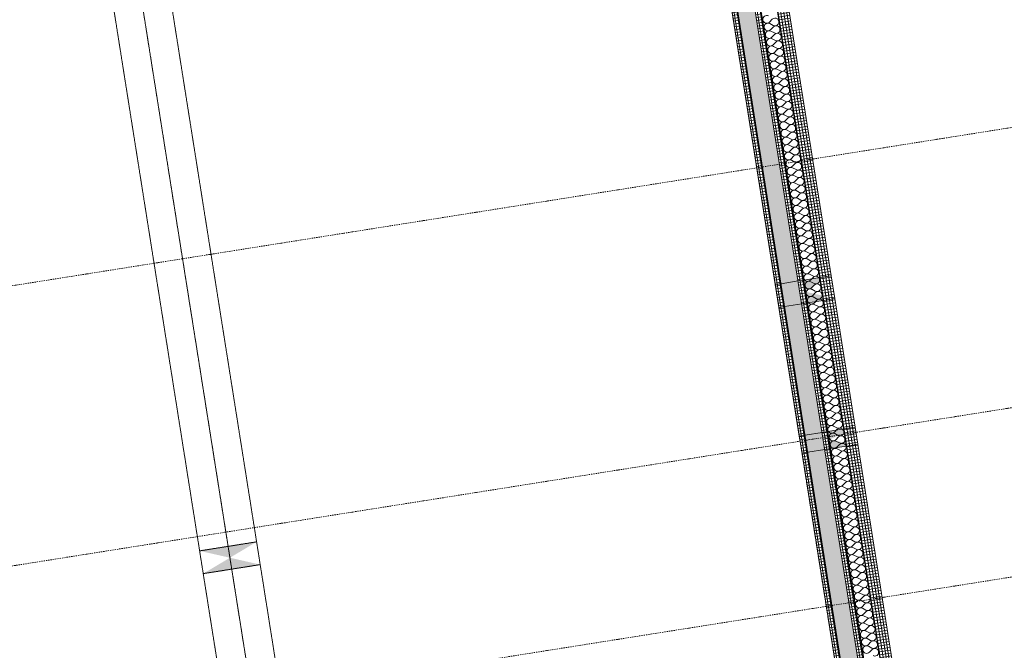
# Model space of a CAD drawing. Header units: millimetres. Extents: x 1523 to 74793, y -36705 to 10268.
# Tile 37 of 48: x 58337 to 66872, y -20143 to -14674. Entities that reach past the tile are written whole.
import ezdxf

# ---------------------------------------------------------------- set-up
doc = ezdxf.new("R2010")
doc.units = ezdxf.units.MM
for name, pattern in [('IMPORT-STRICHPUNKT _7_', [20, 10, -5, 0, -5]), ('IMPORT-VERDECKT _8_', [7.5, 5, -2.5]), ('Verdeckt 2x', [3.572, 2.3813, -1.1907])]:
    doc.linetypes.add(name, pattern=pattern)
for name, color, linetype, lineweight, true_color in [('90 A--Achsraster _1_50_', 7, 'IMPORT-STRICHPUNKT _7_', 13, 0x656565), ('Neubau_10 A--Wand innen _tragend_', 7, 'Continuous', 13, 0x656565), ('Neubau_30 A--Träger _ Dachkonstruktion', 7, 'IMPORT-VERDECKT _8_', 13, 0x656565), ('Xref_706_5_--_ÜP_01_000_18_Übersichtsplan OG1_IFC 2025_01_13_dwg', 7, 'Continuous', 13, 0x767676), ('XX', 7, 'Continuous', 18, 0x804040)]:
    doc.layers.add(name, color=color, linetype=linetype, lineweight=lineweight, true_color=true_color)
pattern_1 = [(185.336, (0, 0), (-2.324905, 24.891662), []), (275.336, (0, 0), (24.891662, 2.324905), [])]

# ---------------------------------------------------------------- blocks, each defined once
blk = doc.blocks.new('Xref_706_5_--_ÜP_01_000_15_Übersichtsplan OG1_IFC 2024_08_01_dwg__X2528-41957006-SuD_1_OG gesamt Plot  - Blatt 2')
at = {"layer": 'Neubau_10 A--Wand innen _tragend_', "color": 9, "true_color": 0xcbcbcb}
for p, q in [((15572.7, -26116.9), (15593.9, -26142.6)), ((15625.9, -26114.4), (15607.2, -26142)), ((15639.2, -26113.8), (15660.5, -26139.5)), ((15692.5, -26111.3), (15673.8, -26138.9)), ((15705.8, -26110.7), (15727.1, -26136.4)), ((15759.1, -26108.2), (15740.4, -26135.8)), ((15772.4, -26107.6), (15793.7, -26133.3)), ((15825.7, -26105.1), (15807, -26132.7)), ((15839, -26104.5), (15860.2, -26130.2)), ((15892.3, -26102), (15873.6, -26129.6)), ((15905.6, -26101.4), (15926.8, -26127.1)), ((15958.9, -26098.9), (15940.2, -26126.5)), ((15972.2, -26098.3), (15993.4, -26124)), ((16025.5, -26095.8), (16006.8, -26123.4)), ((16038.8, -26095.2), (16060, -26120.9)), ((16092.1, -26092.7), (16073.4, -26120.3)), ((16105.4, -26092.1), (16126.6, -26117.8)), ((16158.7, -26089.6), (16139.9, -26117.2)), ((16172, -26089), (16193.2, -26114.7)), ((16225.3, -26086.5), (16206.5, -26114.1)), ((16238.6, -26085.9), (16259.8, -26111.6)), ((16291.9, -26083.4), (16273.1, -26111)), ((16305.2, -26082.8), (16326.4, -26108.5)), ((16358.5, -26080.3), (16339.7, -26107.9)), ((16371.8, -26079.7), (16393, -26105.4)), ((16425.1, -26077.2), (16406.3, -26104.8)), ((16438.4, -26076.6), (16459.6, -26102.3)), ((16491.7, -26074.1), (16472.9, -26101.7)), ((16505, -26073.5), (16526.2, -26099.2)), ((16558.2, -26071), (16539.5, -26098.6)), ((16571.6, -26070.4), (16592.8, -26096.1)), ((16624.8, -26067.9), (16606.1, -26095.5)), ((16638.2, -26067.3), (16659.4, -26093)), ((16691.4, -26064.8), (16672.7, -26092.4)), ((16704.8, -26064.2), (16726, -26089.9)), ((16758, -26061.7), (16739.3, -26089.3)), ((16771.4, -26061.1), (16792.6, -26086.8)), ((16824.6, -26058.6), (16805.9, -26086.2)), ((16837.9, -26058), (16859.2, -26083.7)), ((16891.2, -26055.5), (16872.5, -26083.1)), ((16904.5, -26054.9), (16925.8, -26080.6)), ((16957.8, -26052.4), (16939.1, -26079.9)), ((16971.1, -26051.8), (16992.4, -26077.5)), ((17024.4, -26049.3), (17005.7, -26076.8)), ((17037.7, -26048.7), (17058.9, -26074.4)), ((17091, -26046.2), (17072.3, -26073.7)), ((17104.3, -26045.6), (17125.5, -26071.3)), ((17157.6, -26043.1), (17138.9, -26070.6)), ((17170.9, -26042.4), (17192.1, -26068.2)), ((17224.2, -26040), (17205.5, -26067.5)), ((17237.5, -26039.3), (17258.7, -26065.1)), ((17290.8, -26036.9), (17272.1, -26064.4)), ((17304.1, -26036.2), (17325.3, -26061.9)), ((17357.4, -26033.8), (17338.6, -26061.3)), ((17370.7, -26033.1), (17391.9, -26058.8)), ((13761.3, -26201.3), (13742.5, -26228.9)), ((13774.6, -26200.7), (13795.8, -26226.4)), ((13827.9, -26198.2), (13809.1, -26225.8)), ((13841.2, -26197.6), (13862.4, -26223.3)), ((13894.5, -26195.1), (13875.7, -26222.7)), ((13907.8, -26194.5), (13929, -26220.2)), ((13961.1, -26192), (13942.3, -26219.6)), ((13974.4, -26191.4), (13995.6, -26217.1)), ((14027.7, -26188.9), (14008.9, -26216.5)), ((14041, -26188.3), (14062.2, -26214)), ((14094.3, -26185.8), (14075.5, -26213.4)), ((14107.6, -26185.2), (14128.8, -26210.9)), ((14160.9, -26182.7), (14142.1, -26210.3)), ((14174.2, -26182.1), (14195.4, -26207.8)), ((14227.4, -26179.6), (14208.7, -26207.2)), ((14240.8, -26179), (14262, -26204.7)), ((14294, -26176.5), (14275.3, -26204.1)), ((14307.4, -26175.9), (14328.6, -26201.6)), ((14360.6, -26173.4), (14341.9, -26201)), ((14374, -26172.8), (14395.2, -26198.5)), ((14427.2, -26170.3), (14408.5, -26197.9)), ((14440.5, -26169.7), (14461.8, -26195.4)), ((14493.8, -26167.2), (14475.1, -26194.8)), ((14507.1, -26166.6), (14528.4, -26192.3)), ((14560.4, -26164.1), (14541.7, -26191.7)), ((14573.7, -26163.5), (14595, -26189.2)), ((14627, -26161), (14608.3, -26188.6)), ((14640.3, -26160.4), (14661.6, -26186.1)), ((14693.6, -26157.9), (14674.9, -26185.5)), ((14706.9, -26157.3), (14728.1, -26183)), ((14760.2, -26154.8), (14741.5, -26182.4)), ((14773.5, -26154.2), (14794.7, -26179.9)), ((14826.8, -26151.7), (14808.1, -26179.3)), ((14840.1, -26151.1), (14861.3, -26176.8)), ((14893.4, -26148.6), (14874.7, -26176.2)), ((14906.7, -26148), (14927.9, -26173.7)), ((14960, -26145.5), (14941.2, -26173)), ((14973.3, -26144.9), (14994.5, -26170.6)), ((15026.6, -26142.4), (15007.8, -26169.9)), ((15039.9, -26141.8), (15061.1, -26167.5)), ((15093.2, -26139.3), (15074.4, -26166.8)), ((15106.5, -26138.7), (15127.7, -26164.4)), ((15159.8, -26136.2), (15141, -26163.7)), ((15173.1, -26135.5), (15194.3, -26161.3)), ((15226.4, -26133.1), (15207.6, -26160.6)), ((15239.7, -26132.4), (15260.9, -26158.2)), ((15293, -26130), (15274.2, -26157.5)), ((15306.3, -26129.3), (15327.5, -26155)), ((15359.6, -26126.9), (15340.8, -26154.4)), ((15372.9, -26126.2), (15394.1, -26151.9)), ((15426.1, -26123.8), (15407.4, -26151.3)), ((15439.5, -26123.1), (15460.7, -26148.8)), ((15492.7, -26120.7), (15474, -26148.2)), ((15506.1, -26120), (15527.3, -26145.7)), ((15559.3, -26117.5), (15540.6, -26145.1)), ((11910, -26287.6), (11931.2, -26313.3)), ((11963.2, -26285.1), (11944.5, -26312.7)), ((11976.6, -26284.5), (11997.8, -26310.2)), ((12029.8, -26282), (12011.1, -26309.6)), ((12043.1, -26281.4), (12064.4, -26307.1)), ((12096.4, -26278.9), (12077.7, -26306.5)), ((12109.7, -26278.3), (12131, -26304)), ((12163, -26275.8), (12144.3, -26303.4)), ((12176.3, -26275.2), (12197.6, -26300.9)), ((12229.6, -26272.7), (12210.9, -26300.3)), ((12242.9, -26272.1), (12264.2, -26297.8)), ((12296.2, -26269.6), (12277.5, -26297.2)), ((12309.5, -26269), (12330.7, -26294.7)), ((12362.8, -26266.5), (12344.1, -26294.1)), ((12376.1, -26265.9), (12397.3, -26291.6)), ((12429.4, -26263.4), (12410.7, -26291)), ((12442.7, -26262.8), (12463.9, -26288.5)), ((12496, -26260.3), (12477.3, -26287.9)), ((12509.3, -26259.7), (12530.5, -26285.4)), ((12562.6, -26257.2), (12543.8, -26284.8)), ((12575.9, -26256.6), (12597.1, -26282.3)), ((12629.2, -26254.1), (12610.4, -26281.7)), ((12642.5, -26253.5), (12663.7, -26279.2)), ((12695.8, -26251), (12677, -26278.6)), ((12709.1, -26250.4), (12730.3, -26276.1)), ((12762.4, -26247.9), (12743.6, -26275.5)), ((12775.7, -26247.3), (12796.9, -26273)), ((12829, -26244.8), (12810.2, -26272.4)), ((12842.3, -26244.2), (12863.5, -26269.9)), ((12895.6, -26241.7), (12876.8, -26269.3)), ((12908.9, -26241.1), (12930.1, -26266.8)), ((12962.2, -26238.6), (12943.4, -26266.2)), ((12975.5, -26238), (12996.7, -26263.7)), ((13028.7, -26235.5), (13010, -26263)), ((13042.1, -26234.9), (13063.3, -26260.6)), ((13095.3, -26232.4), (13076.6, -26259.9)), ((13108.7, -26231.8), (13129.9, -26257.5)), ((13161.9, -26229.3), (13143.2, -26256.8)), ((13175.3, -26228.7), (13196.5, -26254.4)), ((13228.5, -26226.2), (13209.8, -26253.7)), ((13241.8, -26225.5), (13263.1, -26251.3)), ((13295.1, -26223.1), (13276.4, -26250.6)), ((13308.4, -26222.4), (13329.7, -26248.2)), ((13361.7, -26220), (13343, -26247.5)), ((13375, -26219.3), (13396.3, -26245)), ((13428.3, -26216.9), (13409.6, -26244.4)), ((13441.6, -26216.2), (13462.9, -26241.9)), ((13494.9, -26213.8), (13476.2, -26241.3)), ((13508.2, -26213.1), (13529.4, -26238.8)), ((13561.5, -26210.7), (13542.8, -26238.2)), ((13574.8, -26210), (13596, -26235.7)), ((13628.1, -26207.5), (13609.4, -26235.1)), ((13641.4, -26206.9), (13662.6, -26232.6)), ((13694.7, -26204.4), (13676, -26232)), ((13708, -26203.8), (13729.2, -26229.5)), ((11843.4, -26290.7), (11864.6, -26316.4)), ((11896.6, -26288.2), (11877.9, -26315.8))]:
    blk.add_line(p, q, dxfattribs=at)
for centre, start, end in [((16264.3, -26064.7), 325.79824, 219.53804), ((16330.9, -26061.6), 325.79824, 219.53804), ((16397.5, -26058.5), 325.79824, 219.53804), ((16464.1, -26055.4), 325.79824, 219.53804), ((16530.7, -26052.3), 325.79824, 219.53804), ((16597.3, -26049.2), 325.79824, 219.53804), ((16663.9, -26046.1), 325.79824, 219.53804), ((16730.5, -26043), 325.79824, 219.53804), ((16797.1, -26039.8), 325.79824, 219.53804), ((16863.7, -26036.7), 325.79824, 219.53804), ((16930.2, -26033.6), 325.79824, 219.53804), ((16996.8, -26030.5), 325.79824, 219.53804), ((17063.4, -26027.4), 325.79824, 219.53804), ((17130, -26024.3), 325.79824, 219.53804), ((17196.6, -26021.2), 325.79824, 219.53804), ((17263.2, -26018.1), 325.79824, 219.53804), ((17329.8, -26015), 325.79824, 219.53804), ((17396.4, -26011.9), 325.79824, 219.53804), ((14466.3, -26148.5), 325.79824, 219.53804), ((14532.8, -26145.4), 325.79824, 219.53804), ((14599.4, -26142.3), 325.79824, 219.53804), ((14666, -26139.2), 325.79824, 219.53804), ((14732.6, -26136.1), 325.79824, 219.53804), ((14799.2, -26133), 325.79824, 219.53804), ((14865.8, -26129.8), 325.79824, 219.53804), ((14932.4, -26126.7), 325.79824, 219.53804), ((14999, -26123.6), 325.79824, 219.53804), ((15065.6, -26120.5), 325.79824, 219.53804), ((15132.2, -26117.4), 325.79824, 219.53804), ((15198.8, -26114.3), 325.79824, 219.53804), ((15265.4, -26111.2), 325.79824, 219.53804), ((15332, -26108.1), 325.79824, 219.53804), ((15398.6, -26105), 325.79824, 219.53804), ((15465.2, -26101.9), 325.79824, 219.53804), ((15531.8, -26098.8), 325.79824, 219.53804), ((15598.4, -26095.7), 325.79824, 219.53804), ((15665, -26092.6), 325.79824, 219.53804), ((15731.5, -26089.5), 325.79824, 219.53804), ((15798.1, -26086.4), 325.79824, 219.53804), ((15864.7, -26083.3), 325.79824, 219.53804), ((15931.3, -26080.2), 325.79824, 219.53804), ((15997.9, -26077.1), 325.79824, 219.53804), ((16064.5, -26074), 325.79824, 219.53804), ((16131.1, -26070.9), 325.79824, 219.53804), ((16197.7, -26067.8), 325.79824, 219.53804), ((16167.5, -26135.9), 272.66814, 39.53804), ((16234.1, -26132.8), 145.79824, 272.66814), ((16234.1, -26132.8), 272.66814, 39.53804), ((16300.7, -26129.7), 145.79824, 272.66814), ((16300.7, -26129.7), 272.66814, 39.53804), ((16367.3, -26126.6), 145.79824, 272.66814), ((16367.3, -26126.6), 272.66814, 39.53804), ((16433.9, -26123.5), 145.79824, 272.66814), ((16433.9, -26123.5), 272.66814, 39.53804), ((16500.5, -26120.4), 145.79824, 272.66814), ((16500.5, -26120.4), 272.66814, 39.53804), ((16567.1, -26117.3), 145.79824, 272.66814), ((16567.1, -26117.3), 272.66814, 39.53804), ((16633.7, -26114.2), 145.79824, 272.66814), ((16633.7, -26114.2), 272.66814, 39.53804), ((16700.3, -26111.1), 145.79824, 272.66814), ((16700.3, -26111.1), 272.66814, 39.53804), ((16766.9, -26108), 145.79824, 272.66814), ((16766.9, -26108), 272.66814, 39.53804), ((16833.5, -26104.9), 145.79824, 272.66814), ((16833.5, -26104.9), 272.66814, 39.53804), ((16900.1, -26101.8), 145.79824, 272.66814), ((16900.1, -26101.8), 272.66814, 39.53804), ((16966.6, -26098.7), 145.79824, 272.66814), ((16966.6, -26098.7), 272.66814, 39.53804), ((17033.2, -26095.6), 145.79824, 272.66814), ((17033.2, -26095.6), 272.66814, 39.53804), ((17099.8, -26092.5), 145.79824, 272.66814), ((17099.8, -26092.5), 272.66814, 39.53804), ((17166.4, -26089.4), 145.79824, 272.66814), ((17166.4, -26089.4), 272.66814, 39.53804), ((17233, -26086.3), 145.79824, 272.66814), ((17233, -26086.3), 272.66814, 39.53804), ((17299.6, -26083.2), 145.79824, 272.66814), ((17299.6, -26083.2), 272.66814, 39.53804), ((17366.2, -26080.1), 145.79824, 272.66814), ((17366.2, -26080.1), 272.66814, 39.53804), ((12601.6, -26235.4), 325.79824, 219.53804), ((12668.2, -26232.3), 325.79824, 219.53804), ((12734.8, -26229.2), 325.79824, 219.53804), ((12801.4, -26226.1), 325.79824, 219.53804), ((12868, -26222.9), 325.79824, 219.53804), ((12934.6, -26219.8), 325.79824, 219.53804), ((13001.2, -26216.7), 325.79824, 219.53804), ((13067.8, -26213.6), 325.79824, 219.53804), ((13134.4, -26210.5), 325.79824, 219.53804), ((13201, -26207.4), 325.79824, 219.53804), ((13267.6, -26204.3), 325.79824, 219.53804), ((13334.1, -26201.2), 325.79824, 219.53804), ((13400.7, -26198.1), 325.79824, 219.53804), ((13467.3, -26195), 325.79824, 219.53804), ((13533.9, -26191.9), 325.79824, 219.53804), ((13600.5, -26188.8), 325.79824, 219.53804), ((13667.1, -26185.7), 325.79824, 219.53804), ((13733.7, -26182.6), 325.79824, 219.53804), ((13800.3, -26179.5), 325.79824, 219.53804), ((13866.9, -26176.4), 325.79824, 219.53804), ((13933.5, -26173.3), 325.79824, 219.53804), ((14000.1, -26170.2), 325.79824, 219.53804), ((14066.7, -26167.1), 325.79824, 219.53804), ((14133.3, -26164), 325.79824, 219.53804), ((14199.9, -26160.9), 325.79824, 219.53804), ((14266.5, -26157.8), 325.79824, 219.53804), ((14333.1, -26154.7), 325.79824, 219.53804), ((14302.9, -26222.8), 272.66814, 39.53804), ((14369.5, -26219.7), 145.79824, 272.66814), ((14399.7, -26151.6), 325.79824, 219.53804), ((14369.5, -26219.7), 272.66814, 39.53804), ((14436.1, -26216.6), 145.79824, 272.66814), ((14436.1, -26216.6), 272.66814, 39.53804), ((14502.7, -26213.5), 145.79824, 272.66814), ((14502.7, -26213.5), 272.66814, 39.53804), ((14569.2, -26210.4), 145.79824, 272.66814), ((14569.2, -26210.4), 272.66814, 39.53804), ((14635.8, -26207.3), 145.79824, 272.66814), ((14635.8, -26207.3), 272.66814, 39.53804), ((14702.4, -26204.2), 145.79824, 272.66814), ((14702.4, -26204.2), 272.66814, 39.53804), ((14769, -26201.1), 145.79824, 272.66814), ((14769, -26201.1), 272.66814, 39.53804), ((14835.6, -26198), 145.79824, 272.66814), ((14835.6, -26198), 272.66814, 39.53804), ((14902.2, -26194.9), 145.79824, 272.66814), ((14902.2, -26194.9), 272.66814, 39.53804), ((14968.8, -26191.8), 145.79824, 272.66814), ((14968.8, -26191.8), 272.66814, 39.53804), ((15035.4, -26188.7), 145.79824, 272.66814), ((15035.4, -26188.7), 272.66814, 39.53804), ((15102, -26185.6), 145.79824, 272.66814), ((15102, -26185.6), 272.66814, 39.53804), ((15168.6, -26182.5), 145.79824, 272.66814), ((15168.6, -26182.5), 272.66814, 39.53804), ((15235.2, -26179.4), 145.79824, 272.66814), ((15235.2, -26179.4), 272.66814, 39.53804), ((15301.8, -26176.3), 145.79824, 272.66814), ((15301.8, -26176.3), 272.66814, 39.53804), ((15368.4, -26173.2), 145.79824, 272.66814), ((15368.4, -26173.2), 272.66814, 39.53804), ((15435, -26170.1), 145.79824, 272.66814), ((15435, -26170.1), 272.66814, 39.53804), ((15501.6, -26167), 145.79824, 272.66814), ((15501.6, -26167), 272.66814, 39.53804), ((15568.2, -26163.9), 145.79824, 272.66814), ((15568.2, -26163.9), 272.66814, 39.53804), ((15634.8, -26160.8), 145.79824, 272.66814), ((15634.8, -26160.8), 272.66814, 39.53804), ((15701.4, -26157.6), 145.79824, 272.66814), ((15701.4, -26157.6), 272.66814, 39.53804), ((15767.9, -26154.5), 145.79824, 272.66814), ((15767.9, -26154.5), 272.66814, 39.53804), ((15834.5, -26151.4), 145.79824, 272.66814), ((15834.5, -26151.4), 272.66814, 39.53804), ((15901.1, -26148.3), 145.79824, 272.66814), ((15901.1, -26148.3), 272.66814, 39.53804), ((15967.7, -26145.2), 145.79824, 272.66814), ((15967.7, -26145.2), 272.66814, 39.53804), ((16034.3, -26142.1), 145.79824, 272.66814), ((16034.3, -26142.1), 272.66814, 39.53804), ((16100.9, -26139), 145.79824, 272.66814), ((16100.9, -26139), 272.66814, 39.53804), ((16167.5, -26135.9), 145.79824, 272.66814), ((11869.1, -26269.5), 325.79824, 219.53804), ((11935.7, -26266.4), 325.79824, 219.53804), ((12002.3, -26263.3), 325.79824, 219.53804), ((12068.9, -26260.2), 325.79824, 219.53804), ((12135.5, -26257.1), 325.79824, 219.53804), ((12202, -26254), 325.79824, 219.53804), ((12268.6, -26250.9), 325.79824, 219.53804), ((12335.2, -26247.8), 325.79824, 219.53804), ((12401.8, -26244.7), 325.79824, 219.53804), ((12468.4, -26241.6), 325.79824, 219.53804), ((12535, -26238.5), 325.79824, 219.53804), ((12504.8, -26306.6), 272.66814, 39.53804), ((12571.4, -26303.5), 145.79824, 272.66814), ((12571.4, -26303.5), 272.66814, 39.53804), ((12638, -26300.4), 145.79824, 272.66814), ((12638, -26300.4), 272.66814, 39.53804), ((12704.6, -26297.3), 145.79824, 272.66814), ((12704.6, -26297.3), 272.66814, 39.53804), ((12771.2, -26294.2), 145.79824, 272.66814), ((12771.2, -26294.2), 272.66814, 39.53804), ((12837.8, -26291.1), 145.79824, 272.66814), ((12837.8, -26291.1), 272.66814, 39.53804), ((12904.4, -26288), 145.79824, 272.66814), ((12904.4, -26288), 272.66814, 39.53804), ((12971, -26284.9), 145.79824, 272.66814), ((12971, -26284.9), 272.66814, 39.53804), ((13037.6, -26281.8), 145.79824, 272.66814), ((13037.6, -26281.8), 272.66814, 39.53804), ((13104.2, -26278.7), 145.79824, 272.66814), ((13104.2, -26278.7), 272.66814, 39.53804), ((13170.8, -26275.6), 145.79824, 272.66814), ((13170.8, -26275.6), 272.66814, 39.53804), ((13237.4, -26272.5), 145.79824, 272.66814), ((13237.4, -26272.5), 272.66814, 39.53804), ((13304, -26269.4), 145.79824, 272.66814), ((13304, -26269.4), 272.66814, 39.53804), ((13370.6, -26266.3), 145.79824, 272.66814), ((13370.6, -26266.3), 272.66814, 39.53804), ((13437.1, -26263.2), 145.79824, 272.66814), ((13437.1, -26263.2), 272.66814, 39.53804), ((13503.7, -26260.1), 145.79824, 272.66814), ((13503.7, -26260.1), 272.66814, 39.53804), ((13570.3, -26257), 145.79824, 272.66814), ((13570.3, -26257), 272.66814, 39.53804), ((13636.9, -26253.9), 145.79824, 272.66814), ((13636.9, -26253.9), 272.66814, 39.53804), ((13703.5, -26250.8), 145.79824, 272.66814), ((13703.5, -26250.8), 272.66814, 39.53804), ((13770.1, -26247.6), 145.79824, 272.66814), ((13770.1, -26247.6), 272.66814, 39.53804), ((13836.7, -26244.5), 145.79824, 272.66814), ((13836.7, -26244.5), 272.66814, 39.53804), ((13903.3, -26241.4), 145.79824, 272.66814), ((13903.3, -26241.4), 272.66814, 39.53804), ((13969.9, -26238.3), 145.79824, 272.66814), ((13969.9, -26238.3), 272.66814, 39.53804), ((14036.5, -26235.2), 145.79824, 272.66814), ((14036.5, -26235.2), 272.66814, 39.53804), ((14103.1, -26232.1), 145.79824, 272.66814), ((14103.1, -26232.1), 272.66814, 39.53804), ((14169.7, -26229), 145.79824, 272.66814), ((14169.7, -26229), 272.66814, 39.53804), ((14236.3, -26225.9), 145.79824, 272.66814), ((14236.3, -26225.9), 272.66814, 39.53804), ((14302.9, -26222.8), 145.79824, 272.66814), ((11838.9, -26337.6), 145.79824, 272.66814), ((11838.9, -26337.6), 272.66814, 39.53804), ((11905.5, -26334.5), 145.79824, 272.66814), ((11905.5, -26334.5), 272.66814, 39.53804), ((11972.1, -26331.4), 145.79824, 272.66814), ((11972.1, -26331.4), 272.66814, 39.53804), ((12038.7, -26328.3), 145.79824, 272.66814), ((12038.7, -26328.3), 272.66814, 39.53804), ((12105.3, -26325.2), 145.79824, 272.66814), ((12105.3, -26325.2), 272.66814, 39.53804), ((12171.9, -26322.1), 145.79824, 272.66814), ((12171.9, -26322.1), 272.66814, 39.53804), ((12238.4, -26319), 145.79824, 272.66814), ((12238.4, -26319), 272.66814, 39.53804), ((12305, -26315.9), 145.79824, 272.66814), ((12305, -26315.9), 272.66814, 39.53804), ((12371.6, -26312.8), 145.79824, 272.66814), ((12371.6, -26312.8), 272.66814, 39.53804), ((12438.2, -26309.7), 145.79824, 272.66814), ((12438.2, -26309.7), 272.66814, 39.53804), ((12504.8, -26306.6), 145.79824, 272.66814)]:
    blk.add_arc(centre, 33.3, start, end, dxfattribs=at)
blk = doc.blocks.new('Xref_706_5_--_ÜP_01_000_15_Übersichtsplan OG1_IFC 2024_08_01_dwg_Standard-Rastermarker_7-V2-SuD_1_OG gesamt Plot  - Blatt 2')
at = {"layer": '90 A--Achsraster _1_50_', "color": 9, "true_color": 0xcbcbcb}
blk.add_line((36749.5, 0), (91928.7, 0), dxfattribs=at)
blk = doc.blocks.new('Xref_706_5_--_ÜP_01_000_15_Übersichtsplan OG1_IFC 2024_08_01_dwg_Standard-Rastermarker_12-V4-SuD_1_OG gesamt Plot  - Blatt 2')
at = {"layer": '90 A--Achsraster _1_50_', "color": 9, "true_color": 0xcbcbcb}
blk.add_line((0, 0), (28500, 0), dxfattribs=at)
blk = doc.blocks.new('Xref_706_5_--_ÜP_01_000_15_Übersichtsplan OG1_IFC 2024_08_01_dwg_Standard-Rastermarker_7-V6-SuD_1_OG gesamt Plot  - Blatt 2')
at = {"layer": '90 A--Achsraster _1_50_', "color": 9, "true_color": 0xcbcbcb}
blk.add_line((37359.3, 0), (92538.5, 0), dxfattribs=at)
blk = doc.blocks.new('Xref_706_5_--_ÜP_01_000_15_Übersichtsplan OG1_IFC 2024_08_01_dwg_Standard-Rastermarker_7-V8-SuD_1_OG gesamt Plot  - Blatt 2')
at = {"layer": '90 A--Achsraster _1_50_', "color": 9, "true_color": 0xcbcbcb}
blk.add_line((36979.2, 0), (92158.4, 0), dxfattribs=at)
blk = doc.blocks.new('Xref_706_5_--_ÜP_01_000_18_Übersichtsplan OG1_IFC 2025_01_13_dwg-35464460-SuD_1_OG gesamt Plot  - Blatt 2')
at = {"layer": 'Neubau_10 A--Wand innen _tragend_', "true_color": 0xcbcbcb}
h = blk.add_hatch(dxfattribs=at)
h.set_pattern_fill('FP_7', color=9, style=0, pattern_type=2)
h.set_pattern_definition(pattern_1)
h.paths.add_polyline_path([(15505.6, -25324.6), (11050, -25740.8), (11059.3, -25840.3), (11107.1, -25835.9), (11199.4, -25726.9), (11208.6, -25826.4), (16143.5, -25365.4), (15582.1, -25329.5)])
h.paths.add_polyline_path([(24799.5, -24556.9), (24790.2, -24457.4), (15505.6, -25324.6), (16143.5, -25365.4), (24572.5, -24578.1)])
h = blk.add_hatch(dxfattribs=at)
h.set_pattern_fill('FP_6', color=9, style=0, pattern_type=2)
h.set_pattern_definition([(131.336, (0, 0), (90.1019, 79.25683), []), (131.336, (-45.05, -39.63), (90.1019, 79.25683), [90, -30])])
h.paths.add_polyline_path([(24831.1, -24895.5), (24817.1, -24746.1), (11226.3, -26015.6), (11240.3, -26164.9), (24807.4, -24897.7)])
h.paths.add_polyline_path([(11189.4, -26169.7), (11081.9, -26082.3), (11090.9, -26178.9), (11098.8, -26178.1)])
h = blk.add_hatch(dxfattribs=at)
h.set_pattern_fill('FP_7', color=9, style=0, pattern_type=2)
h.set_pattern_definition(pattern_1)
h.paths.add_polyline_path([(24817.1, -24746.1), (24812.3, -24696.3), (11221.7, -25965.8), (11226.3, -26015.6), (24787.2, -24748.9)])
h = blk.add_hatch(dxfattribs=at)
h.set_pattern_fill('FP_7', color=9, style=0, pattern_type=2)
h.set_pattern_definition(pattern_1)
h.paths.add_polyline_path([(24835.7, -24945.2), (24831.1, -24895.5), (11240.3, -26164.9), (11244.9, -26214.7), (24829.3, -24945.8)])
h.paths.add_polyline_path([(11244.9, -26214.7), (11189.4, -26169.7), (11090.9, -26178.9), (11095.5, -26228.7), (11244.7, -26214.7)])
at = {"layer": 'Neubau_10 A--Wand innen _tragend_', "true_color": 0xededed}
for points in [[(16725.7, -25451.7), (16670, -25316.3), (16639.5, -25319.1), (16652.5, -25458.5)], [(16801.9, -25444.6), (16788.8, -25305.2), (16758.4, -25308), (16728.7, -25451.4)], [(15527.9, -25563.6), (15514.9, -25424.2), (15474.2, -25428), (15430.4, -25572.7)], [(15426.3, -25573), (15356.4, -25439), (15315.7, -25442.8), (15328.8, -25582.2)]]:
    blk.add_hatch(color=7, dxfattribs=at).paths.add_polyline_path(points)
at = {"layer": 'Neubau_30 A--Träger _ Dachkonstruktion', "linetype": 'Continuous', "true_color": 0xededed}
for points in [[(17413.8, -30700.4), (17291, -30460.8), (17337.5, -30958.7), (17346.6, -30927.9)], [(17536.6, -30940.1), (17490.1, -30442.2), (17413.8, -30700.4)]]:
    blk.add_hatch(color=7, dxfattribs=at).paths.add_polyline_path(points)
at = {"layer": 'Neubau_10 A--Wand innen _tragend_', "color": 9, "true_color": 0xcbcbcb, "flags": 128}
for points in [[(10402.8, -25801.2), (10701.5, -25773.3), (10710.8, -25872.9), (10723.8, -26012.3), (10728.4, -26062.1), (10742.4, -26211.4), (10747, -26261.2), (11095.5, -26228.7), (11090.9, -26178.9), (11076.9, -26029.5), (11072.3, -25979.7), (11059.3, -25840.3), (24799.5, -24556.9)], [(23665.8, -25054.5), (23661.2, -25004.7), (23647.2, -24855.4), (23642.6, -24805.6), (23629.5, -24666.2), (23620.2, -24566.6), (23470.9, -24580.6), (16779.5, -25205.6)], [(24817.1, -24746.1), (11076.9, -26029.5), (6098.6, -26494.5)], [(24812.5, -24696.3), (11072.3, -25979.7), (11095.5, -26228.7), (15352, -25831.1)], [(24831.1, -24895.5), (11090.9, -26178.9), (6112.5, -26643.9)], [(23516.5, -25068.5), (16825.1, -25693.5), (16820.5, -25643.7), (16806.5, -25494.3), (16801.9, -25444.6), (16788.8, -25305.2), (16779.5, -25205.6), (16630.2, -25219.5), (15505.6, -25324.6)], [(16630.2, -25219.5), (16639.5, -25319.1), (16652.5, -25458.5), (16657.2, -25508.3), (16671.1, -25657.6), (16675.8, -25707.4), (16825.1, -25693.5)], [(15551.1, -25812.5), (15546.5, -25762.7), (15532.5, -25613.3), (15527.9, -25563.6), (15514.9, -25424.2), (15505.6, -25324.6), (15306.4, -25343.2), (11050, -25740.8), (11059.3, -25840.3), (6329.8, -26282.1)], [(15306.4, -25343.2), (15315.7, -25442.8), (15328.8, -25582.2), (15333.4, -25631.9), (15347.4, -25781.3), (15352, -25831.1), (15551.1, -25812.5), (16675.8, -25707.4)]]:
    blk.add_lwpolyline(points, dxfattribs=at)
at = {"layer": 'Neubau_30 A--Träger _ Dachkonstruktion', "color": 9, "true_color": 0xcbcbcb}
blk.add_line((6585.9, -31711.8), (25304.5, -29963.4), dxfattribs=at)
at = {"layer": 'Neubau_30 A--Träger _ Dachkonstruktion', "color": 9, "true_color": 0xcbcbcb, "flags": 128}
for points in [[(17536.6, -30940.1), (20553.5, -30658.3), (21051.3, -30611.8), (21004.8, -30113.9)], [(11736.8, -31481.8), (17337.5, -30958.7), (17536.6, -30940.1), (17490.1, -30442.2), (20507, -30160.4)], [(17291, -30460.8), (11690.3, -30984), (11192.5, -31030.5), (11239, -31528.3), (10940.3, -31556.2)], [(17490.1, -30442.2), (17291, -30460.8), (17337.5, -30958.7)]]:
    blk.add_lwpolyline(points, dxfattribs=at)
for name, p, rotation in [('Xref_706_5_--_ÜP_01_000_15_Übersichtsplan OG1_IFC 2024_08_01_dwg_Standard-Rastermarker_7-V6-SuD_1_OG gesamt Plot  - Blatt 2', (22190.1, -110061.2), 95.33628353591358), ('Xref_706_5_--_ÜP_01_000_15_Übersichtsplan OG1_IFC 2024_08_01_dwg_Standard-Rastermarker_7-V8-SuD_1_OG gesamt Plot  - Blatt 2', (24579.7, -109838), 95.33628353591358), ('Xref_706_5_--_ÜP_01_000_15_Übersichtsplan OG1_IFC 2024_08_01_dwg_Standard-Rastermarker_7-V2-SuD_1_OG gesamt Plot  - Blatt 2', (26023.5, -109703.1), 95.33628353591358), ('Xref_706_5_--_ÜP_01_000_15_Übersichtsplan OG1_IFC 2024_08_01_dwg_Standard-Rastermarker_12-V4-SuD_1_OG gesamt Plot  - Blatt 2', (27502.2, -24696.2), 185.3362835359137), ('Xref_706_5_--_ÜP_01_000_15_Übersichtsplan OG1_IFC 2024_08_01_dwg__X2528-41957006-SuD_1_OG gesamt Plot  - Blatt 2', (0, 0), 2.668141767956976), ('Xref_706_5_--_ÜP_01_000_15_Übersichtsplan OG1_IFC 2024_08_01_dwg_Standard-Rastermarker_12-V4-SuD_1_OG gesamt Plot  - Blatt 2', (27971, -29714.3), 185.3362835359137)]:
    blk.add_blockref(name, p, dxfattribs=dict(rotation=rotation))

msp = doc.modelspace()

# ---------------------------------------------------------------- linework, layer by layer
at = {"layer": 'XX', "color": 9, "linetype": 'Verdeckt 2x', "true_color": 0xc0c0c0}
for p, q in [((66584.291, -26092.946), (63721.54, -8018.245)), ((64255.227, -12985.923), (66337.369, -26132.054))]:
    msp.add_line(p, q, dxfattribs=at)

# ---------------------------------------------------------------- block references
at = {"layer": 'Xref_706_5_--_ÜP_01_000_18_Übersichtsplan OG1_IFC 2025_01_13_dwg', "color": 9, "true_color": 0xcbcbcb, "rotation": 273.6637164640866}
msp.add_blockref('Xref_706_5_--_ÜP_01_000_18_Übersichtsplan OG1_IFC 2025_01_13_dwg-35464460-SuD_1_OG gesamt Plot  - Blatt 2', (89683.753, 0.01), dxfattribs=at)

doc.saveas('drawing.dxf')
